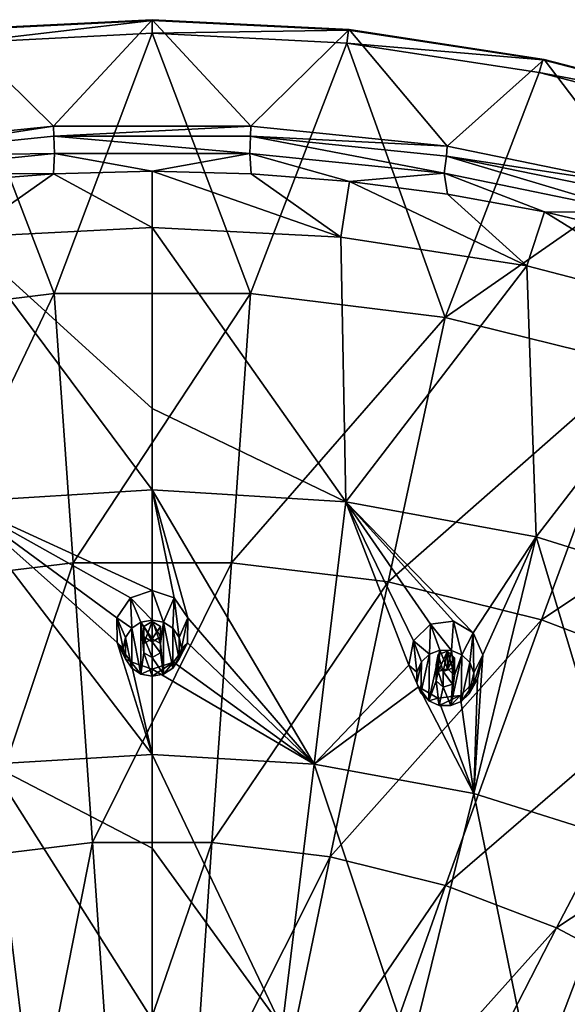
# Model space of a CAD drawing. Header units: millimetres. Extents: x -198 to 325, y 0 to 239.
# Tile 200 of 256: x -153 to -139, y 214 to 239. Entities that reach past the tile are written whole.
import ezdxf

# ---------------------------------------------------------------- set-up
doc = ezdxf.new("R2010")
doc.units = ezdxf.units.MM
doc.header["$LTSCALE"] = 65.185185
for name, color, linetype in [('2093', 7, 'CONTINUOUS'), ('2094', 7, 'CONTINUOUS'), ('2110', 7, 'CONTINUOUS'), ('2130', 7, 'CONTINUOUS'), ('2144', 7, 'CONTINUOUS'), ('2173', 7, 'CONTINUOUS'), ('2174', 7, 'CONTINUOUS'), ('2183', 7, 'CONTINUOUS'), ('2184', 7, 'CONTINUOUS'), ('2185', 7, 'CONTINUOUS'), ('2186', 7, 'CONTINUOUS'), ('2187', 7, 'CONTINUOUS'), ('2188', 7, 'CONTINUOUS'), ('2189', 7, 'CONTINUOUS'), ('2190', 7, 'CONTINUOUS'), ('2191', 7, 'CONTINUOUS'), ('2192', 7, 'CONTINUOUS')]:
    doc.layers.add(name, color=color, linetype=linetype)

msp = doc.modelspace()

# ---------------------------------------------------------------- linework, layer by layer
at = {"layer": '2093', "linetype": 'CONTINUOUS'}
for points in [[(-155.006, 238.252, 20.515), (-150, 238.505, 20.583), (-152.527, 231.802, 15.735), (-155.006, 238.252, 20.515)], [(-152.527, 231.802, 15.735), (-150, 238.505, 20.583), (-147.473, 231.802, 15.735), (-152.527, 231.802, 15.735)], [(-150, 238.505, 20.583), (-144.994, 238.252, 20.515), (-147.473, 231.802, 15.735), (-150, 238.505, 20.583)], [(-157.54, 231.19, 15.571), (-155.006, 238.252, 20.515), (-152.527, 231.802, 15.735), (-157.54, 231.19, 15.571)], [(-147.473, 231.802, 15.735), (-144.994, 238.252, 20.515), (-142.46, 231.19, 15.571), (-147.473, 231.802, 15.735)], [(-144.994, 238.252, 20.515), (-140.043, 237.494, 20.312), (-142.46, 231.19, 15.571), (-144.994, 238.252, 20.515)], [(-140.043, 237.494, 20.312), (-135.201, 236.241, 19.976), (-142.46, 231.19, 15.571), (-140.043, 237.494, 20.312)], [(-142.46, 231.19, 15.571), (-135.201, 236.241, 19.976), (-137.565, 229.976, 15.245), (-142.46, 231.19, 15.571)], [(-157.54, 231.19, 15.571), (-152.527, 231.802, 15.735), (-156.072, 224.383, 11.228), (-157.54, 231.19, 15.571)], [(-156.072, 224.383, 11.228), (-152.527, 231.802, 15.735), (-152.035, 224.875, 11.36), (-156.072, 224.383, 11.228)], [(-152.527, 231.802, 15.735), (-147.473, 231.802, 15.735), (-152.035, 224.875, 11.36), (-152.527, 231.802, 15.735)], [(-152.035, 224.875, 11.36), (-147.473, 231.802, 15.735), (-147.965, 224.875, 11.36), (-152.035, 224.875, 11.36)], [(-147.473, 231.802, 15.735), (-142.46, 231.19, 15.571), (-147.965, 224.875, 11.36), (-147.473, 231.802, 15.735)], [(-147.965, 224.875, 11.36), (-142.46, 231.19, 15.571), (-143.928, 224.383, 11.228), (-147.965, 224.875, 11.36)], [(-142.46, 231.19, 15.571), (-137.565, 229.976, 15.245), (-143.928, 224.383, 11.228), (-142.46, 231.19, 15.571)], [(-143.928, 224.383, 11.228), (-137.565, 229.976, 15.245), (-139.987, 223.405, 10.967), (-143.928, 224.383, 11.228)], [(-137.565, 229.976, 15.245), (-132.866, 228.179, 14.764), (-139.987, 223.405, 10.967), (-137.565, 229.976, 15.245)], [(-139.987, 223.405, 10.967), (-132.866, 228.179, 14.764), (-136.204, 221.958, 10.579), (-139.987, 223.405, 10.967)], [(-156.072, 224.383, 11.228), (-152.035, 224.875, 11.36), (-154.576, 217.301, 7.361), (-156.072, 224.383, 11.228)], [(-154.576, 217.301, 7.361), (-152.035, 224.875, 11.36), (-151.533, 217.672, 7.461), (-154.576, 217.301, 7.361)], [(-152.035, 224.875, 11.36), (-147.965, 224.875, 11.36), (-151.533, 217.672, 7.461), (-152.035, 224.875, 11.36)], [(-151.533, 217.672, 7.461), (-147.965, 224.875, 11.36), (-148.467, 217.672, 7.461), (-151.533, 217.672, 7.461)], [(-147.965, 224.875, 11.36), (-143.928, 224.383, 11.228), (-148.467, 217.672, 7.461), (-147.965, 224.875, 11.36)], [(-148.467, 217.672, 7.461), (-143.928, 224.383, 11.228), (-145.424, 217.301, 7.361), (-148.467, 217.672, 7.461)], [(-143.928, 224.383, 11.228), (-139.987, 223.405, 10.967), (-145.424, 217.301, 7.361), (-143.928, 224.383, 11.228)], [(-145.424, 217.301, 7.361), (-139.987, 223.405, 10.967), (-142.454, 216.564, 7.164), (-145.424, 217.301, 7.361)], [(-139.987, 223.405, 10.967), (-136.204, 221.958, 10.579), (-142.454, 216.564, 7.164), (-139.987, 223.405, 10.967)], [(-142.454, 216.564, 7.164), (-136.204, 221.958, 10.579), (-139.603, 215.474, 6.872), (-142.454, 216.564, 7.164)], [(-136.204, 221.958, 10.579), (-132.638, 220.065, 10.072), (-139.603, 215.474, 6.872), (-136.204, 221.958, 10.579)], [(-139.603, 215.474, 6.872), (-132.638, 220.065, 10.072), (-136.915, 214.047, 6.489), (-139.603, 215.474, 6.872)], [(-154.576, 217.301, 7.361), (-151.533, 217.672, 7.461), (-153.059, 209.976, 3.986), (-154.576, 217.301, 7.361)], [(-153.059, 209.976, 3.986), (-151.533, 217.672, 7.461), (-151.025, 210.224, 4.052), (-153.059, 209.976, 3.986)], [(-151.533, 217.672, 7.461), (-148.467, 217.672, 7.461), (-151.025, 210.224, 4.052), (-151.533, 217.672, 7.461)], [(-151.025, 210.224, 4.052), (-148.467, 217.672, 7.461), (-148.975, 210.224, 4.052), (-151.025, 210.224, 4.052)], [(-148.467, 217.672, 7.461), (-145.424, 217.301, 7.361), (-148.975, 210.224, 4.052), (-148.467, 217.672, 7.461)], [(-155.045, 209.483, 3.854), (-154.576, 217.301, 7.361), (-153.059, 209.976, 3.986), (-155.045, 209.483, 3.854)], [(-148.975, 210.224, 4.052), (-145.424, 217.301, 7.361), (-146.941, 209.976, 3.986), (-148.975, 210.224, 4.052)], [(-145.424, 217.301, 7.361), (-142.454, 216.564, 7.164), (-146.941, 209.976, 3.986), (-145.424, 217.301, 7.361)], [(-146.941, 209.976, 3.986), (-142.454, 216.564, 7.164), (-144.955, 209.483, 3.854), (-146.941, 209.976, 3.986)], [(-142.454, 216.564, 7.164), (-139.603, 215.474, 6.872), (-144.955, 209.483, 3.854), (-142.454, 216.564, 7.164)], [(-144.955, 209.483, 3.854), (-139.603, 215.474, 6.872), (-143.048, 208.754, 3.658), (-144.955, 209.483, 3.854)], [(-139.603, 215.474, 6.872), (-136.915, 214.047, 6.489), (-143.048, 208.754, 3.658), (-139.603, 215.474, 6.872)], [(-143.048, 208.754, 3.658), (-136.915, 214.047, 6.489), (-141.252, 207.8, 3.403), (-143.048, 208.754, 3.658)], [(-136.915, 214.047, 6.489), (-134.434, 212.306, 6.023), (-141.252, 207.8, 3.403), (-136.915, 214.047, 6.489)]]:
    msp.add_3dface(points, dxfattribs=at)
at = {"layer": '2094', "linetype": 'CONTINUOUS'}
for points in [[(-155.07, 238.599, 21.561), (-152.539, 236.115, 31.6), (-150, 238.855, 21.63), (-155.07, 238.599, 21.561)], [(-152.539, 236.115, 31.6), (-147.461, 236.115, 31.6), (-150, 238.855, 21.63), (-152.539, 236.115, 31.6)], [(-150, 238.855, 21.63), (-147.461, 236.115, 31.6), (-144.93, 238.599, 21.561), (-150, 238.855, 21.63)], [(-157.589, 235.602, 31.463), (-152.539, 236.115, 31.6), (-155.07, 238.599, 21.561), (-157.589, 235.602, 31.463)], [(-147.461, 236.115, 31.6), (-142.411, 235.602, 31.463), (-144.93, 238.599, 21.561), (-147.461, 236.115, 31.6)], [(-144.93, 238.599, 21.561), (-142.411, 235.602, 31.463), (-139.916, 237.832, 21.355), (-144.93, 238.599, 21.561)], [(-142.411, 235.602, 31.463), (-137.444, 234.582, 31.189), (-139.916, 237.832, 21.355), (-142.411, 235.602, 31.463)], [(-139.916, 237.832, 21.355), (-137.444, 234.582, 31.189), (-135.013, 236.563, 21.015), (-139.916, 237.832, 21.355)]]:
    msp.add_3dface(points, dxfattribs=at)
at = {"layer": '2110', "linetype": 'CONTINUOUS'}
for points in [[(-155.072, 234.692, 32.254), (-154.852, 233.258, 31.87), (-152.544, 234.888, 32.307), (-155.072, 234.692, 32.254)], [(-154.852, 233.258, 31.87), (-150, 233.506, 31.936), (-152.544, 234.888, 32.307), (-154.852, 233.258, 31.87)], [(-152.544, 234.888, 32.307), (-150, 233.506, 31.936), (-150, 234.954, 32.324), (-152.544, 234.888, 32.307)], [(-150, 234.954, 32.324), (-150, 233.506, 31.936), (-145.148, 233.258, 31.87), (-150, 234.954, 32.324)], [(-147.456, 234.888, 32.307), (-150, 234.954, 32.324), (-145.148, 233.258, 31.87), (-147.456, 234.888, 32.307)], [(-144.929, 234.692, 32.254), (-147.456, 234.888, 32.307), (-145.148, 233.258, 31.87), (-144.929, 234.692, 32.254)], [(-140.366, 232.52, 31.672), (-144.929, 234.692, 32.254), (-145.148, 233.258, 31.87), (-140.366, 232.52, 31.672)], [(-142.407, 234.364, 32.166), (-144.929, 234.692, 32.254), (-140.366, 232.52, 31.672), (-142.407, 234.364, 32.166)], [(-139.907, 233.906, 32.044), (-142.407, 234.364, 32.166), (-140.366, 232.52, 31.672), (-139.907, 233.906, 32.044)], [(-135.683, 231.299, 31.345), (-139.907, 233.906, 32.044), (-140.366, 232.52, 31.672), (-135.683, 231.299, 31.345)], [(-137.444, 233.322, 31.887), (-139.907, 233.906, 32.044), (-135.683, 231.299, 31.345), (-137.444, 233.322, 31.887)]]:
    msp.add_3dface(points, dxfattribs=at)
at = {"layer": '2130', "linetype": 'CONTINUOUS'}
for points in [[(-155.07, 238.599, 21.561), (-150, 238.855, 21.63), (-155.052, 238.582, 20.985), (-155.07, 238.599, 21.561)], [(-155.052, 238.582, 20.985), (-150, 238.855, 21.63), (-150, 238.838, 21.054), (-155.052, 238.582, 20.985)], [(-155.006, 238.252, 20.515), (-155.052, 238.582, 20.985), (-150, 238.838, 21.054), (-155.006, 238.252, 20.515)], [(-150, 238.505, 20.583), (-155.006, 238.252, 20.515), (-150, 238.838, 21.054), (-150, 238.505, 20.583)], [(-150, 238.855, 21.63), (-144.93, 238.599, 21.561), (-150, 238.838, 21.054), (-150, 238.855, 21.63)], [(-150, 238.838, 21.054), (-144.93, 238.599, 21.561), (-144.948, 238.582, 20.985), (-150, 238.838, 21.054)], [(-150, 238.505, 20.583), (-150, 238.838, 21.054), (-144.948, 238.582, 20.985), (-150, 238.505, 20.583)], [(-144.994, 238.252, 20.515), (-150, 238.505, 20.583), (-144.948, 238.582, 20.985), (-144.994, 238.252, 20.515)], [(-144.994, 238.252, 20.515), (-144.948, 238.582, 20.985), (-139.951, 237.818, 20.78), (-144.994, 238.252, 20.515)], [(-144.93, 238.599, 21.561), (-139.916, 237.832, 21.355), (-144.948, 238.582, 20.985), (-144.93, 238.599, 21.561)], [(-144.948, 238.582, 20.985), (-139.916, 237.832, 21.355), (-139.951, 237.818, 20.78), (-144.948, 238.582, 20.985)], [(-140.043, 237.494, 20.312), (-144.994, 238.252, 20.515), (-139.951, 237.818, 20.78), (-140.043, 237.494, 20.312)], [(-140.043, 237.494, 20.312), (-139.951, 237.818, 20.78), (-135.064, 236.553, 20.441), (-140.043, 237.494, 20.312)], [(-139.916, 237.832, 21.355), (-135.013, 236.563, 21.015), (-139.951, 237.818, 20.78), (-139.916, 237.832, 21.355)], [(-139.951, 237.818, 20.78), (-135.013, 236.563, 21.015), (-135.064, 236.553, 20.441), (-139.951, 237.818, 20.78)], [(-135.201, 236.241, 19.976), (-140.043, 237.494, 20.312), (-135.064, 236.553, 20.441), (-135.201, 236.241, 19.976)]]:
    msp.add_3dface(points, dxfattribs=at)
at = {"layer": '2144', "linetype": 'CONTINUOUS'}
for points in [[(-152.539, 236.115, 31.6), (-157.589, 235.602, 31.463), (-157.568, 235.345, 31.911), (-152.539, 236.115, 31.6)], [(-152.539, 236.115, 31.6), (-157.568, 235.345, 31.911), (-152.532, 235.857, 32.048), (-152.539, 236.115, 31.6)], [(-147.461, 236.115, 31.6), (-152.539, 236.115, 31.6), (-152.532, 235.857, 32.048), (-147.461, 236.115, 31.6)], [(-147.461, 236.115, 31.6), (-152.532, 235.857, 32.048), (-147.468, 235.857, 32.048), (-147.461, 236.115, 31.6)], [(-142.411, 235.602, 31.463), (-147.461, 236.115, 31.6), (-147.468, 235.857, 32.048), (-142.411, 235.602, 31.463)], [(-157.568, 235.345, 31.911), (-152.512, 235.409, 32.307), (-152.532, 235.857, 32.048), (-157.568, 235.345, 31.911)], [(-152.512, 235.409, 32.307), (-147.487, 235.409, 32.307), (-152.532, 235.857, 32.048), (-152.512, 235.409, 32.307)], [(-152.532, 235.857, 32.048), (-147.487, 235.409, 32.307), (-147.468, 235.857, 32.048), (-152.532, 235.857, 32.048)], [(-147.487, 235.409, 32.307), (-142.489, 234.901, 32.171), (-147.468, 235.857, 32.048), (-147.487, 235.409, 32.307)], [(-142.411, 235.602, 31.463), (-147.468, 235.857, 32.048), (-142.432, 235.345, 31.911), (-142.411, 235.602, 31.463)], [(-147.468, 235.857, 32.048), (-142.489, 234.901, 32.171), (-142.432, 235.345, 31.911), (-147.468, 235.857, 32.048)], [(-137.444, 234.582, 31.189), (-142.411, 235.602, 31.463), (-142.432, 235.345, 31.911), (-137.444, 234.582, 31.189)], [(-157.51, 234.901, 32.171), (-152.512, 235.409, 32.307), (-157.568, 235.345, 31.911), (-157.51, 234.901, 32.171)], [(-157.51, 234.901, 32.171), (-152.544, 234.888, 32.307), (-152.512, 235.409, 32.307), (-157.51, 234.901, 32.171)], [(-152.544, 234.888, 32.307), (-150, 234.954, 32.324), (-152.512, 235.409, 32.307), (-152.544, 234.888, 32.307)], [(-152.512, 235.409, 32.307), (-150, 234.954, 32.324), (-147.487, 235.409, 32.307), (-152.512, 235.409, 32.307)], [(-150, 234.954, 32.324), (-147.456, 234.888, 32.307), (-147.487, 235.409, 32.307), (-150, 234.954, 32.324)], [(-147.456, 234.888, 32.307), (-144.929, 234.692, 32.254), (-147.487, 235.409, 32.307), (-147.456, 234.888, 32.307)], [(-147.487, 235.409, 32.307), (-144.929, 234.692, 32.254), (-142.489, 234.901, 32.171), (-147.487, 235.409, 32.307)], [(-142.489, 234.901, 32.171), (-137.574, 233.891, 31.901), (-142.432, 235.345, 31.911), (-142.489, 234.901, 32.171)], [(-137.444, 234.582, 31.189), (-142.432, 235.345, 31.911), (-137.479, 234.328, 31.639), (-137.444, 234.582, 31.189)], [(-142.432, 235.345, 31.911), (-137.574, 233.891, 31.901), (-137.479, 234.328, 31.639), (-142.432, 235.345, 31.911)], [(-155.072, 234.692, 32.254), (-152.544, 234.888, 32.307), (-157.51, 234.901, 32.171), (-155.072, 234.692, 32.254)], [(-144.929, 234.692, 32.254), (-142.407, 234.364, 32.166), (-142.489, 234.901, 32.171), (-144.929, 234.692, 32.254)], [(-142.407, 234.364, 32.166), (-139.907, 233.906, 32.044), (-142.489, 234.901, 32.171), (-142.407, 234.364, 32.166)], [(-142.489, 234.901, 32.171), (-139.907, 233.906, 32.044), (-137.574, 233.891, 31.901), (-142.489, 234.901, 32.171)], [(-139.907, 233.906, 32.044), (-137.444, 233.322, 31.887), (-137.574, 233.891, 31.901), (-139.907, 233.906, 32.044)]]:
    msp.add_3dface(points, dxfattribs=at)
at = {"layer": '2173', "color": 7, "linetype": 'CONTINUOUS', "true_color": 0xe0e6ed}
for points in [[(-150, 233.506, 31.936), (-154.852, 233.258, 31.87), (-150, 228.844, 32.617), (-150, 233.506, 31.936)], [(-154.852, 233.258, 31.87), (-154.977, 226.445, 32.777), (-150, 226.747, 32.858), (-154.852, 233.258, 31.87)], [(-154.852, 233.258, 31.87), (-150, 226.747, 32.858), (-150, 228.844, 32.617), (-154.852, 233.258, 31.87)], [(-150, 226.747, 32.858), (-154.977, 226.445, 32.777), (-150, 224.158, 33.099), (-150, 226.747, 32.858)], [(-150, 224.158, 33.099), (-154.977, 226.445, 32.777), (-150.56, 223.967, 33.114), (-150, 224.158, 33.099)], [(-150.56, 223.967, 33.114), (-154.977, 226.445, 32.777), (-150.912, 223.454, 33.15), (-150.56, 223.967, 33.114)], [(-150.912, 223.454, 33.15), (-154.977, 226.445, 32.777), (-150.905, 222.816, 33.197), (-150.912, 223.454, 33.15)], [(-150.905, 222.816, 33.197), (-154.977, 226.445, 32.777), (-150, 219.938, 33.362), (-150.905, 222.816, 33.197)], [(-150, 219.938, 33.362), (-154.977, 226.445, 32.777), (-154.169, 219.685, 33.294), (-150, 219.938, 33.362)], [(-150.55, 222.319, 33.232), (-150.905, 222.816, 33.197), (-150, 219.938, 33.362), (-150.55, 222.319, 33.232)], [(-150, 222.135, 33.246), (-150.55, 222.319, 33.232), (-150, 219.938, 33.362), (-150, 222.135, 33.246)], [(-150, 219.938, 33.362), (-154.169, 219.685, 33.294), (-150, 217.526, 33.44), (-150, 219.938, 33.362)], [(-153.345, 212.908, 33.392), (-154.169, 219.685, 33.294), (-158.272, 218.929, 33.092), (-153.345, 212.908, 33.392)], [(-153.345, 212.908, 33.392), (-150, 213.111, 33.446), (-154.169, 219.685, 33.294), (-153.345, 212.908, 33.392)], [(-154.169, 219.685, 33.294), (-150, 213.111, 33.446), (-150, 217.526, 33.44), (-154.169, 219.685, 33.294)], [(-156.638, 212.301, 33.229), (-153.345, 212.908, 33.392), (-158.272, 218.929, 33.092), (-156.638, 212.301, 33.229)]]:
    msp.add_3dface(points, dxfattribs=at)
at = {"layer": '2174', "color": 7, "linetype": 'CONTINUOUS', "true_color": 0xe0e6ed}
for points in [[(-145.148, 233.258, 31.87), (-150, 233.506, 31.936), (-145.023, 226.445, 32.777), (-145.148, 233.258, 31.87)], [(-150, 233.506, 31.936), (-150, 228.844, 32.617), (-145.023, 226.445, 32.777), (-150, 233.506, 31.936)], [(-140.366, 232.52, 31.672), (-145.148, 233.258, 31.87), (-145.023, 226.445, 32.777), (-140.366, 232.52, 31.672)], [(-140.366, 232.52, 31.672), (-145.023, 226.445, 32.777), (-140.124, 225.542, 32.535), (-140.366, 232.52, 31.672)], [(-135.683, 231.299, 31.345), (-140.366, 232.52, 31.672), (-140.124, 225.542, 32.535), (-135.683, 231.299, 31.345)], [(-135.683, 231.299, 31.345), (-140.124, 225.542, 32.535), (-135.382, 224.054, 32.136), (-135.683, 231.299, 31.345)], [(-150, 228.844, 32.617), (-150, 226.747, 32.858), (-145.023, 226.445, 32.777), (-150, 228.844, 32.617)], [(-150, 226.747, 32.858), (-150, 224.158, 33.099), (-149.44, 223.967, 33.114), (-150, 226.747, 32.858)], [(-149.088, 223.455, 33.15), (-150, 226.747, 32.858), (-149.44, 223.967, 33.114), (-149.088, 223.455, 33.15)], [(-150, 226.747, 32.858), (-149.088, 223.455, 33.15), (-145.831, 219.685, 33.294), (-150, 226.747, 32.858)], [(-145.023, 226.445, 32.777), (-150, 226.747, 32.858), (-145.831, 219.685, 33.294), (-145.023, 226.445, 32.777)], [(-143.4, 222.237, 33.042), (-145.023, 226.445, 32.777), (-145.831, 219.685, 33.294), (-143.4, 222.237, 33.042)], [(-142.251, 223.372, 32.889), (-141.741, 223.072, 32.874), (-145.023, 226.445, 32.777), (-142.251, 223.372, 32.889)], [(-145.023, 226.445, 32.777), (-141.741, 223.072, 32.874), (-140.124, 225.542, 32.535), (-145.023, 226.445, 32.777)], [(-142.837, 223.296, 32.934), (-142.251, 223.372, 32.889), (-145.023, 226.445, 32.777), (-142.837, 223.296, 32.934)], [(-143.282, 222.864, 32.993), (-142.837, 223.296, 32.934), (-145.023, 226.445, 32.777), (-143.282, 222.864, 32.993)], [(-143.4, 222.237, 33.042), (-143.282, 222.864, 32.993), (-145.023, 226.445, 32.777), (-143.4, 222.237, 33.042)], [(-141.741, 223.072, 32.874), (-141.497, 222.5, 32.894), (-140.124, 225.542, 32.535), (-141.741, 223.072, 32.874)], [(-140.124, 225.542, 32.535), (-141.497, 222.5, 32.894), (-141.728, 218.929, 33.092), (-140.124, 225.542, 32.535)], [(-137.755, 217.682, 32.758), (-140.124, 225.542, 32.535), (-141.728, 218.929, 33.092), (-137.755, 217.682, 32.758)], [(-135.382, 224.054, 32.136), (-140.124, 225.542, 32.535), (-137.755, 217.682, 32.758), (-135.382, 224.054, 32.136)], [(-150.216, 223.235, 33.171), (-150, 222.838, 33.199), (-150, 223.365, 33.161), (-150.216, 223.235, 33.171)], [(-150, 223.365, 33.161), (-150, 222.838, 33.199), (-149.785, 222.967, 33.19), (-150, 223.365, 33.161)], [(-149.785, 223.235, 33.171), (-150, 223.365, 33.161), (-149.785, 222.967, 33.19), (-149.785, 223.235, 33.171)], [(-149.088, 223.455, 33.15), (-149.096, 222.814, 33.197), (-145.831, 219.685, 33.294), (-149.088, 223.455, 33.15)], [(-150.215, 222.967, 33.19), (-150, 222.838, 33.199), (-150.216, 223.235, 33.171), (-150.215, 222.967, 33.19)], [(-149.096, 222.814, 33.197), (-149.451, 222.318, 33.232), (-145.831, 219.685, 33.294), (-149.096, 222.814, 33.197)], [(-142.511, 222.077, 32.995), (-142.407, 222.594, 32.955), (-142.643, 222.51, 32.976), (-142.511, 222.077, 32.995)], [(-142.275, 222.161, 32.974), (-142.407, 222.594, 32.955), (-142.511, 222.077, 32.995), (-142.275, 222.161, 32.974)], [(-142.221, 222.424, 32.953), (-142.407, 222.594, 32.955), (-142.275, 222.161, 32.974), (-142.221, 222.424, 32.953)], [(-142.695, 222.247, 32.997), (-142.511, 222.077, 32.995), (-142.643, 222.51, 32.976), (-142.695, 222.247, 32.997)], [(-141.497, 222.5, 32.894), (-141.63, 221.874, 32.945), (-141.728, 218.929, 33.092), (-141.497, 222.5, 32.894)], [(-149.451, 222.318, 33.232), (-150, 222.135, 33.246), (-145.831, 219.685, 33.294), (-149.451, 222.318, 33.232)], [(-150, 222.135, 33.246), (-150, 219.938, 33.362), (-145.831, 219.685, 33.294), (-150, 222.135, 33.246)], [(-143.151, 221.679, 33.061), (-143.4, 222.237, 33.042), (-145.831, 219.685, 33.294), (-143.151, 221.679, 33.061)], [(-141.63, 221.874, 32.945), (-142.074, 221.458, 33.002), (-141.728, 218.929, 33.092), (-141.63, 221.874, 32.945)], [(-141.728, 218.929, 33.092), (-143.151, 221.679, 33.061), (-145.831, 219.685, 33.294), (-141.728, 218.929, 33.092)], [(-142.649, 221.388, 33.046), (-143.151, 221.679, 33.061), (-141.728, 218.929, 33.092), (-142.649, 221.388, 33.046)], [(-142.074, 221.458, 33.002), (-142.649, 221.388, 33.046), (-141.728, 218.929, 33.092), (-142.074, 221.458, 33.002)], [(-150, 219.938, 33.362), (-150, 217.526, 33.44), (-146.655, 212.908, 33.392), (-150, 219.938, 33.362)], [(-150, 219.938, 33.362), (-146.655, 212.908, 33.392), (-145.831, 219.685, 33.294), (-150, 219.938, 33.362)], [(-146.655, 212.908, 33.392), (-143.362, 212.301, 33.229), (-145.831, 219.685, 33.294), (-146.655, 212.908, 33.392)], [(-143.362, 212.301, 33.229), (-141.728, 218.929, 33.092), (-145.831, 219.685, 33.294), (-143.362, 212.301, 33.229)], [(-143.362, 212.301, 33.229), (-140.174, 211.3, 32.961), (-141.728, 218.929, 33.092), (-143.362, 212.301, 33.229)], [(-140.174, 211.3, 32.961), (-137.755, 217.682, 32.758), (-141.728, 218.929, 33.092), (-140.174, 211.3, 32.961)], [(-150, 217.526, 33.44), (-150, 213.111, 33.446), (-146.655, 212.908, 33.392), (-150, 217.526, 33.44)], [(-140.174, 211.3, 32.961), (-137.142, 209.922, 32.592), (-137.755, 217.682, 32.758), (-140.174, 211.3, 32.961)]]:
    msp.add_3dface(points, dxfattribs=at)
at = {"layer": '2183', "linetype": 'CONTINUOUS'}
for points in [[(-149.44, 223.967, 33.114), (-150, 224.158, 33.099), (-149.709, 223.342, 34.951), (-149.44, 223.967, 33.114)], [(-149.709, 223.342, 34.951), (-150, 224.158, 33.099), (-150, 223.399, 34.967), (-149.709, 223.342, 34.951)], [(-149.471, 223.186, 34.909), (-149.44, 223.967, 33.114), (-149.709, 223.342, 34.951), (-149.471, 223.186, 34.909)], [(-149.308, 222.953, 34.847), (-149.44, 223.967, 33.114), (-149.471, 223.186, 34.909), (-149.308, 222.953, 34.847)], [(-149.088, 223.455, 33.15), (-149.44, 223.967, 33.114), (-149.308, 222.953, 34.847), (-149.088, 223.455, 33.15)], [(-149.25, 222.675, 34.772), (-149.088, 223.455, 33.15), (-149.308, 222.953, 34.847), (-149.25, 222.675, 34.772)], [(-149.096, 222.814, 33.197), (-149.088, 223.455, 33.15), (-149.25, 222.675, 34.772), (-149.096, 222.814, 33.197)], [(-149.451, 222.318, 33.232), (-149.096, 222.814, 33.197), (-149.471, 222.163, 34.635), (-149.451, 222.318, 33.232)], [(-149.471, 222.163, 34.635), (-149.096, 222.814, 33.197), (-149.308, 222.396, 34.698), (-149.471, 222.163, 34.635)], [(-149.308, 222.396, 34.698), (-149.096, 222.814, 33.197), (-149.25, 222.675, 34.772), (-149.308, 222.396, 34.698)], [(-150, 222.135, 33.246), (-149.451, 222.318, 33.232), (-150, 221.95, 34.578), (-150, 222.135, 33.246)], [(-150, 221.95, 34.578), (-149.451, 222.318, 33.232), (-149.709, 222.007, 34.594), (-150, 221.95, 34.578)], [(-149.709, 222.007, 34.594), (-149.451, 222.318, 33.232), (-149.471, 222.163, 34.635), (-149.709, 222.007, 34.594)]]:
    msp.add_3dface(points, dxfattribs=at)
at = {"layer": '2184', "linetype": 'CONTINUOUS'}
for points in [[(-150.529, 223.186, 34.909), (-150.291, 222.007, 34.594), (-150.291, 223.342, 34.951), (-150.529, 223.186, 34.909)], [(-150, 222.916, 34.837), (-150, 223.399, 34.967), (-150.291, 223.342, 34.951), (-150, 222.916, 34.837)], [(-150.216, 222.795, 34.805), (-150, 222.916, 34.837), (-150.291, 223.342, 34.951), (-150.216, 222.795, 34.805)], [(-150.216, 222.555, 34.74), (-150.216, 222.795, 34.805), (-150.291, 223.342, 34.951), (-150.216, 222.555, 34.74)], [(-150.291, 222.007, 34.594), (-150.216, 222.555, 34.74), (-150.291, 223.342, 34.951), (-150.291, 222.007, 34.594)], [(-149.709, 223.342, 34.951), (-150, 223.399, 34.967), (-149.784, 222.795, 34.805), (-149.709, 223.342, 34.951)], [(-150, 223.399, 34.967), (-150, 222.916, 34.837), (-149.784, 222.795, 34.805), (-150, 223.399, 34.967)], [(-149.709, 222.007, 34.594), (-149.709, 223.342, 34.951), (-149.784, 222.795, 34.805), (-149.709, 222.007, 34.594)], [(-149.709, 222.007, 34.594), (-149.471, 222.163, 34.635), (-149.709, 223.342, 34.951), (-149.709, 222.007, 34.594)], [(-149.471, 222.163, 34.635), (-149.471, 223.186, 34.909), (-149.709, 223.342, 34.951), (-149.471, 222.163, 34.635)], [(-150.692, 222.953, 34.847), (-150.529, 222.163, 34.635), (-150.529, 223.186, 34.909), (-150.692, 222.953, 34.847)], [(-150.529, 222.163, 34.635), (-150.291, 222.007, 34.594), (-150.529, 223.186, 34.909), (-150.529, 222.163, 34.635)], [(-149.471, 222.163, 34.635), (-149.308, 222.396, 34.698), (-149.471, 223.186, 34.909), (-149.471, 222.163, 34.635)], [(-149.308, 222.396, 34.698), (-149.308, 222.953, 34.847), (-149.471, 223.186, 34.909), (-149.308, 222.396, 34.698)], [(-150.75, 222.675, 34.772), (-150.692, 222.396, 34.698), (-150.692, 222.953, 34.847), (-150.75, 222.675, 34.772)], [(-150.692, 222.396, 34.698), (-150.529, 222.163, 34.635), (-150.692, 222.953, 34.847), (-150.692, 222.396, 34.698)], [(-149.308, 222.396, 34.698), (-149.25, 222.675, 34.772), (-149.308, 222.953, 34.847), (-149.308, 222.396, 34.698)], [(-149.784, 222.555, 34.74), (-149.709, 222.007, 34.594), (-149.784, 222.795, 34.805), (-149.784, 222.555, 34.74)], [(-150, 221.95, 34.578), (-150.216, 222.555, 34.74), (-150.291, 222.007, 34.594), (-150, 221.95, 34.578)], [(-150.216, 222.555, 34.74), (-150, 221.95, 34.578), (-150, 222.433, 34.708), (-150.216, 222.555, 34.74)], [(-150, 222.433, 34.708), (-149.709, 222.007, 34.594), (-149.784, 222.555, 34.74), (-150, 222.433, 34.708)], [(-150, 221.95, 34.578), (-149.709, 222.007, 34.594), (-150, 222.433, 34.708), (-150, 221.95, 34.578)]]:
    msp.add_3dface(points, dxfattribs=at)
at = {"layer": '2185', "linetype": 'CONTINUOUS'}
for points in [[(-150, 223.365, 33.161), (-149.785, 223.235, 33.171), (-150, 222.916, 34.837), (-150, 223.365, 33.161)], [(-150, 222.916, 34.837), (-149.785, 223.235, 33.171), (-149.784, 222.795, 34.805), (-150, 222.916, 34.837)], [(-149.785, 223.235, 33.171), (-149.785, 222.967, 33.19), (-149.784, 222.795, 34.805), (-149.785, 223.235, 33.171)], [(-149.785, 222.967, 33.19), (-150, 222.838, 33.199), (-149.784, 222.555, 34.74), (-149.785, 222.967, 33.19)], [(-150, 222.838, 33.199), (-150, 222.433, 34.708), (-149.784, 222.555, 34.74), (-150, 222.838, 33.199)], [(-149.785, 222.967, 33.19), (-149.784, 222.555, 34.74), (-149.784, 222.795, 34.805), (-149.785, 222.967, 33.19)]]:
    msp.add_3dface(points, dxfattribs=at)
at = {"layer": '2186', "linetype": 'CONTINUOUS'}
for points in [[(-150, 224.158, 33.099), (-150.56, 223.967, 33.114), (-150, 223.399, 34.967), (-150, 224.158, 33.099)], [(-150.56, 223.967, 33.114), (-150.912, 223.454, 33.15), (-150.529, 223.186, 34.909), (-150.56, 223.967, 33.114)], [(-150, 223.399, 34.967), (-150.56, 223.967, 33.114), (-150.291, 223.342, 34.951), (-150, 223.399, 34.967)], [(-150.56, 223.967, 33.114), (-150.529, 223.186, 34.909), (-150.291, 223.342, 34.951), (-150.56, 223.967, 33.114)], [(-150.912, 223.454, 33.15), (-150.905, 222.816, 33.197), (-150.75, 222.675, 34.772), (-150.912, 223.454, 33.15)], [(-150.912, 223.454, 33.15), (-150.75, 222.675, 34.772), (-150.692, 222.953, 34.847), (-150.912, 223.454, 33.15)], [(-150.912, 223.454, 33.15), (-150.692, 222.953, 34.847), (-150.529, 223.186, 34.909), (-150.912, 223.454, 33.15)], [(-150.905, 222.816, 33.197), (-150.55, 222.319, 33.232), (-150.692, 222.396, 34.698), (-150.905, 222.816, 33.197)], [(-150.905, 222.816, 33.197), (-150.692, 222.396, 34.698), (-150.75, 222.675, 34.772), (-150.905, 222.816, 33.197)], [(-150.55, 222.319, 33.232), (-150.529, 222.163, 34.635), (-150.692, 222.396, 34.698), (-150.55, 222.319, 33.232)], [(-150.55, 222.319, 33.232), (-150, 222.135, 33.246), (-150.291, 222.007, 34.594), (-150.55, 222.319, 33.232)], [(-150.55, 222.319, 33.232), (-150.291, 222.007, 34.594), (-150.529, 222.163, 34.635), (-150.55, 222.319, 33.232)], [(-150, 222.135, 33.246), (-150, 221.95, 34.578), (-150.291, 222.007, 34.594), (-150, 222.135, 33.246)]]:
    msp.add_3dface(points, dxfattribs=at)
at = {"layer": '2187', "linetype": 'CONTINUOUS'}
for points in [[(-150.216, 223.235, 33.171), (-150, 223.365, 33.161), (-150.216, 222.795, 34.805), (-150.216, 223.235, 33.171)], [(-150, 223.365, 33.161), (-150, 222.916, 34.837), (-150.216, 222.795, 34.805), (-150, 223.365, 33.161)], [(-150.215, 222.967, 33.19), (-150.216, 223.235, 33.171), (-150.216, 222.555, 34.74), (-150.215, 222.967, 33.19)], [(-150.216, 223.235, 33.171), (-150.216, 222.795, 34.805), (-150.216, 222.555, 34.74), (-150.216, 223.235, 33.171)], [(-150.215, 222.967, 33.19), (-150.216, 222.555, 34.74), (-150, 222.433, 34.708), (-150.215, 222.967, 33.19)], [(-150, 222.838, 33.199), (-150.215, 222.967, 33.19), (-150, 222.433, 34.708), (-150, 222.838, 33.199)]]:
    msp.add_3dface(points, dxfattribs=at)
at = {"layer": '2188', "linetype": 'CONTINUOUS'}
for points in [[(-142.031, 222.504, 34.727), (-142.251, 223.372, 32.889), (-142.303, 222.618, 34.757), (-142.031, 222.504, 34.727)], [(-141.741, 223.072, 32.874), (-142.251, 223.372, 32.889), (-142.031, 222.504, 34.727), (-141.741, 223.072, 32.874)], [(-141.831, 222.303, 34.673), (-141.741, 223.072, 32.874), (-142.031, 222.504, 34.727), (-141.831, 222.303, 34.673)], [(-141.722, 222.043, 34.603), (-141.741, 223.072, 32.874), (-141.831, 222.303, 34.673), (-141.722, 222.043, 34.603)], [(-141.497, 222.5, 32.894), (-141.741, 223.072, 32.874), (-141.722, 222.043, 34.603), (-141.497, 222.5, 32.894)], [(-141.63, 221.874, 32.945), (-141.497, 222.5, 32.894), (-141.725, 221.759, 34.527), (-141.63, 221.874, 32.945)], [(-141.725, 221.759, 34.527), (-141.497, 222.5, 32.894), (-141.722, 222.043, 34.603), (-141.725, 221.759, 34.527)], [(-142.074, 221.458, 33.002), (-141.63, 221.874, 32.945), (-142.051, 221.303, 34.405), (-142.074, 221.458, 33.002)], [(-142.051, 221.303, 34.405), (-141.63, 221.874, 32.945), (-141.842, 221.498, 34.457), (-142.051, 221.303, 34.405)], [(-141.842, 221.498, 34.457), (-141.63, 221.874, 32.945), (-141.725, 221.759, 34.527), (-141.842, 221.498, 34.457)], [(-142.649, 221.388, 33.046), (-142.074, 221.458, 33.002), (-142.614, 221.201, 34.377), (-142.649, 221.388, 33.046)], [(-142.614, 221.201, 34.377), (-142.074, 221.458, 33.002), (-142.318, 221.198, 34.377), (-142.614, 221.201, 34.377)], [(-142.318, 221.198, 34.377), (-142.074, 221.458, 33.002), (-142.051, 221.303, 34.405), (-142.318, 221.198, 34.377)]]:
    msp.add_3dface(points, dxfattribs=at)
at = {"layer": '2189', "linetype": 'CONTINUOUS'}
for points in [[(-142.887, 221.315, 34.408), (-142.696, 221.835, 34.548), (-142.599, 222.62, 34.758), (-142.887, 221.315, 34.408)], [(-142.866, 222.516, 34.73), (-142.887, 221.315, 34.408), (-142.599, 222.62, 34.758), (-142.866, 222.516, 34.73)], [(-142.696, 221.835, 34.548), (-142.644, 222.07, 34.61), (-142.599, 222.62, 34.758), (-142.696, 221.835, 34.548)], [(-142.644, 222.07, 34.61), (-142.407, 222.145, 34.631), (-142.599, 222.62, 34.758), (-142.644, 222.07, 34.61)], [(-142.407, 222.145, 34.631), (-142.303, 222.618, 34.757), (-142.599, 222.62, 34.758), (-142.407, 222.145, 34.631)], [(-142.303, 222.618, 34.757), (-142.407, 222.145, 34.631), (-142.221, 221.983, 34.587), (-142.303, 222.618, 34.757)], [(-142.031, 222.504, 34.727), (-142.303, 222.618, 34.757), (-142.221, 221.983, 34.587), (-142.031, 222.504, 34.727)], [(-143.086, 221.515, 34.462), (-142.887, 221.315, 34.408), (-142.866, 222.516, 34.73), (-143.086, 221.515, 34.462)], [(-143.075, 222.32, 34.678), (-143.086, 221.515, 34.462), (-142.866, 222.516, 34.73), (-143.075, 222.32, 34.678)], [(-142.318, 221.198, 34.377), (-142.051, 221.303, 34.405), (-142.031, 222.504, 34.727), (-142.318, 221.198, 34.377)], [(-142.318, 221.198, 34.377), (-142.031, 222.504, 34.727), (-142.221, 221.983, 34.587), (-142.318, 221.198, 34.377)], [(-142.051, 221.303, 34.405), (-141.831, 222.303, 34.673), (-142.031, 222.504, 34.727), (-142.051, 221.303, 34.405)], [(-143.195, 221.776, 34.532), (-143.086, 221.515, 34.462), (-143.075, 222.32, 34.678), (-143.195, 221.776, 34.532)], [(-143.192, 222.06, 34.608), (-143.195, 221.776, 34.532), (-143.075, 222.32, 34.678), (-143.192, 222.06, 34.608)], [(-142.051, 221.303, 34.405), (-141.842, 221.498, 34.457), (-141.831, 222.303, 34.673), (-142.051, 221.303, 34.405)], [(-141.842, 221.498, 34.457), (-141.722, 222.043, 34.603), (-141.831, 222.303, 34.673), (-141.842, 221.498, 34.457)], [(-142.614, 221.201, 34.377), (-142.696, 221.835, 34.548), (-142.887, 221.315, 34.408), (-142.614, 221.201, 34.377)], [(-142.696, 221.835, 34.548), (-142.614, 221.201, 34.377), (-142.511, 221.673, 34.504), (-142.696, 221.835, 34.548)], [(-142.273, 221.749, 34.524), (-142.318, 221.198, 34.377), (-142.221, 221.983, 34.587), (-142.273, 221.749, 34.524)], [(-141.842, 221.498, 34.457), (-141.725, 221.759, 34.527), (-141.722, 222.043, 34.603), (-141.842, 221.498, 34.457)], [(-142.614, 221.201, 34.377), (-142.318, 221.198, 34.377), (-142.511, 221.673, 34.504), (-142.614, 221.201, 34.377)], [(-142.511, 221.673, 34.504), (-142.318, 221.198, 34.377), (-142.273, 221.749, 34.524), (-142.511, 221.673, 34.504)]]:
    msp.add_3dface(points, dxfattribs=at)
at = {"layer": '2190', "linetype": 'CONTINUOUS'}
for points in [[(-142.407, 222.594, 32.955), (-142.221, 222.424, 32.953), (-142.407, 222.145, 34.631), (-142.407, 222.594, 32.955)], [(-142.407, 222.145, 34.631), (-142.221, 222.424, 32.953), (-142.221, 221.983, 34.587), (-142.407, 222.145, 34.631)], [(-142.221, 222.424, 32.953), (-142.275, 222.161, 32.974), (-142.221, 221.983, 34.587), (-142.221, 222.424, 32.953)], [(-142.275, 222.161, 32.974), (-142.511, 222.077, 32.995), (-142.273, 221.749, 34.524), (-142.275, 222.161, 32.974)], [(-142.511, 222.077, 32.995), (-142.511, 221.673, 34.504), (-142.273, 221.749, 34.524), (-142.511, 222.077, 32.995)], [(-142.275, 222.161, 32.974), (-142.273, 221.749, 34.524), (-142.221, 221.983, 34.587), (-142.275, 222.161, 32.974)]]:
    msp.add_3dface(points, dxfattribs=at)
at = {"layer": '2191', "linetype": 'CONTINUOUS'}
for points in [[(-142.251, 223.372, 32.889), (-142.837, 223.296, 32.934), (-142.303, 222.618, 34.757), (-142.251, 223.372, 32.889)], [(-142.837, 223.296, 32.934), (-143.282, 222.864, 32.993), (-142.866, 222.516, 34.73), (-142.837, 223.296, 32.934)], [(-142.837, 223.296, 32.934), (-142.866, 222.516, 34.73), (-142.599, 222.62, 34.758), (-142.837, 223.296, 32.934)], [(-142.303, 222.618, 34.757), (-142.837, 223.296, 32.934), (-142.599, 222.62, 34.758), (-142.303, 222.618, 34.757)], [(-143.282, 222.864, 32.993), (-143.4, 222.237, 33.042), (-143.192, 222.06, 34.608), (-143.282, 222.864, 32.993)], [(-143.282, 222.864, 32.993), (-143.192, 222.06, 34.608), (-143.075, 222.32, 34.678), (-143.282, 222.864, 32.993)], [(-143.282, 222.864, 32.993), (-143.075, 222.32, 34.678), (-142.866, 222.516, 34.73), (-143.282, 222.864, 32.993)], [(-143.4, 222.237, 33.042), (-143.151, 221.679, 33.061), (-143.195, 221.776, 34.532), (-143.4, 222.237, 33.042)], [(-143.4, 222.237, 33.042), (-143.195, 221.776, 34.532), (-143.192, 222.06, 34.608), (-143.4, 222.237, 33.042)], [(-143.151, 221.679, 33.061), (-143.086, 221.515, 34.462), (-143.195, 221.776, 34.532), (-143.151, 221.679, 33.061)], [(-143.151, 221.679, 33.061), (-142.649, 221.388, 33.046), (-142.887, 221.315, 34.408), (-143.151, 221.679, 33.061)], [(-143.151, 221.679, 33.061), (-142.887, 221.315, 34.408), (-143.086, 221.515, 34.462), (-143.151, 221.679, 33.061)], [(-142.649, 221.388, 33.046), (-142.614, 221.201, 34.377), (-142.887, 221.315, 34.408), (-142.649, 221.388, 33.046)]]:
    msp.add_3dface(points, dxfattribs=at)
at = {"layer": '2192', "linetype": 'CONTINUOUS'}
for points in [[(-142.643, 222.51, 32.976), (-142.407, 222.594, 32.955), (-142.644, 222.07, 34.61), (-142.643, 222.51, 32.976)], [(-142.407, 222.594, 32.955), (-142.407, 222.145, 34.631), (-142.644, 222.07, 34.61), (-142.407, 222.594, 32.955)], [(-142.695, 222.247, 32.997), (-142.643, 222.51, 32.976), (-142.696, 221.835, 34.548), (-142.695, 222.247, 32.997)], [(-142.643, 222.51, 32.976), (-142.644, 222.07, 34.61), (-142.696, 221.835, 34.548), (-142.643, 222.51, 32.976)], [(-142.695, 222.247, 32.997), (-142.696, 221.835, 34.548), (-142.511, 221.673, 34.504), (-142.695, 222.247, 32.997)], [(-142.511, 222.077, 32.995), (-142.695, 222.247, 32.997), (-142.511, 221.673, 34.504), (-142.511, 222.077, 32.995)]]:
    msp.add_3dface(points, dxfattribs=at)

doc.saveas('drawing.dxf')
